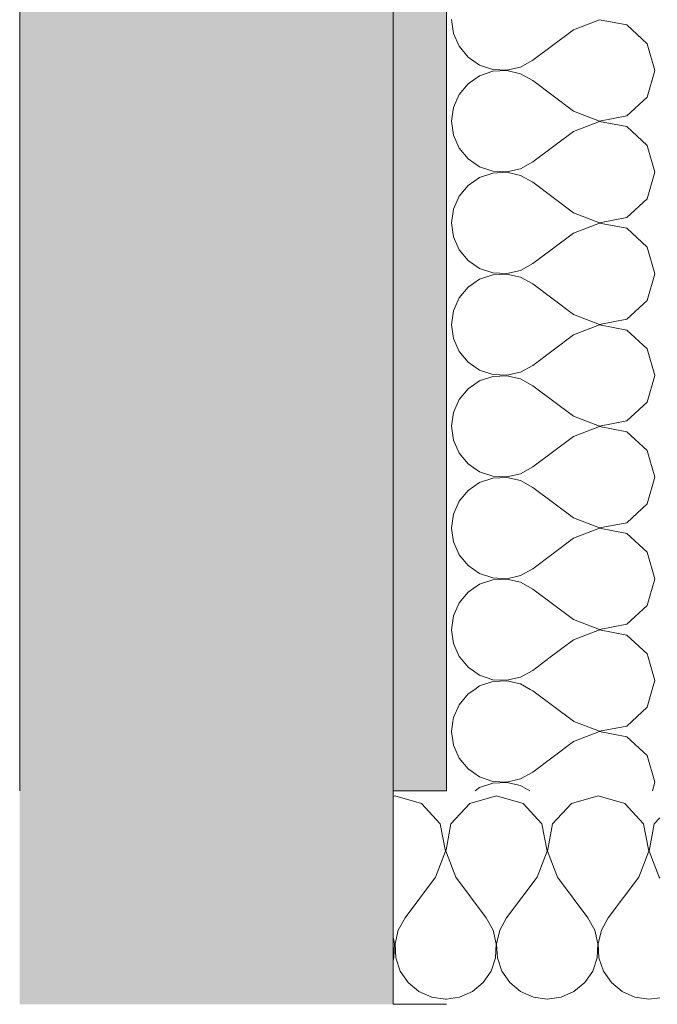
# Model space of a CAD drawing. Header units: millimetres. Extents: x -40968 to 13979, y -19284 to 4746.
# Tile 28 of 173: x -23108 to -22989, y -1194 to -1010. Entities that reach past the tile are written whole.
import ezdxf

# ---------------------------------------------------------------- set-up
doc = ezdxf.new("R2010")
doc.units = ezdxf.units.MM
doc.header["$MEASUREMENT"] = 0
doc.layers.add('12_FAÇ_Façana', color=7, linetype='Continuous')
doc.layers.add('Nuevo_08_E_Envans secs', color=7, linetype='Continuous')
for name, color, linetype, lineweight, true_color in [('12_FAÇ_Façana_Pluma_Nº__102', 7, 'Continuous', 5, 0xcccccc), ('12_FAÇ_Façana_Pluma_Nº__176', 7, 'Continuous', 15, 0x93a0c6), ('Nuevo_08_E_Envans secs_Pluma_Nº__102', 7, 'Continuous', 5, 0xcccccc)]:
    doc.layers.add(name, color=color, linetype=linetype, lineweight=lineweight, true_color=true_color)
for name, color, linetype, lineweight in [('12_FAÇ_Façana_Pluma_Nº__7', 7, 'Continuous', 5), ('Nuevo_08_E_Envans secs_Pluma_Nº__1', 7, 'Continuous', 5), ('Nuevo_12_FAÇ_Façana_Pluma_Nº__1', 7, 'Continuous', 5)]:
    doc.layers.add(name, color=color, linetype=linetype, lineweight=lineweight)

# ---------------------------------------------------------------- blocks, each defined once
blk = doc.blocks.new('Muro_60_1', base_point=(-23028.42, -1193.98))
at = {"layer": '12_FAÇ_Façana_Pluma_Nº__102', "linetype": 'Continuous', "lineweight": 0, "true_color": 0xe5e5e5}
blk.add_hatch(color=254, dxfattribs=at).paths.add_polyline_path([(-23108.42, 2009.55), (-23108.42, -1193.98), (-23038.42, -1193.98), (-23038.42, 2009.55)])
at = {"layer": '12_FAÇ_Façana_Pluma_Nº__176', "linetype": 'Continuous', "lineweight": 0, "true_color": 0x495063}
blk.add_hatch(color=251, dxfattribs=at).paths.add_polyline_path([(-23036.6, 2099.55), (-23038.42, 2097.33), (-23038.42, -1153.98), (-23028.42, -1153.98), (-23028.42, 2099.55)])
at = {"layer": '12_FAÇ_Façana_Pluma_Nº__7', "color": 7, "linetype": 'Continuous', "lineweight": 5}
for p, q in [((-23108.42, 2009.55), (-23108.42, -1153.98)), ((-23038.42, -1153.98), (-23038.42, 2009.55)), ((-23038.42, -1153.98), (-23038.42, -1193.98))]:
    blk.add_line(p, q, dxfattribs=at)
at = {"layer": '12_FAÇ_Façana_Pluma_Nº__7', "color": 7, "linetype": 'Continuous', "lineweight": 5, "flags": 128}
blk.add_lwpolyline([(-23028.42, -1153.98), (-23028.42, 2109.55)], dxfattribs=at)
at = {"layer": 'Nuevo_12_FAÇ_Façana_Pluma_Nº__1', "color": 7, "linetype": 'Continuous', "lineweight": 5}
for p, q in [((-23028.42, -1153.98), (-23038.42, -1153.98)), ((-23038.42, -1193.98), (-23028.42, -1193.98))]:
    blk.add_line(p, q, dxfattribs=at)
blk = doc.blocks.new('*X239')
at = {"layer": 'Nuevo_08_E_Envans secs_Pluma_Nº__102', "color": 254, "linetype": 'Continuous', "lineweight": 5, "true_color": 0xcccccc}
for p, q in [((-23025.91, -1128.98), (-23024.37, -1130.84)), ((-23008.96, -1128.98), (-23012.23, -1131.43)), ((-22989.37, -1133.33), (-22990.61, -1128.98)), ((-23024.37, -1130.84), (-23022.2, -1132.33)), ((-23022.2, -1132.33), (-23019.71, -1133.17)), ((-23014.53, -1132.7), (-23012.23, -1131.43)), ((-23019.71, -1133.5), (-23022.2, -1134.34)), ((-23019.71, -1133.17), (-23017.09, -1133.29)), ((-23017.09, -1133.37), (-23019.71, -1133.5)), ((-23017.09, -1133.29), (-23014.53, -1132.7)), ((-23014.53, -1133.97), (-23017.09, -1133.37)), ((-23012.7, -1134.98), (-23014.53, -1133.97)), ((-22989.84, -1134.98), (-22989.37, -1133.33)), ((-23022.2, -1134.34), (-23023.13, -1134.98))]:
    blk.add_line(p, q, dxfattribs=at)
blk = doc.blocks.new('*X240')
at = {"layer": 'Nuevo_08_E_Envans secs_Pluma_Nº__102', "color": 254, "linetype": 'Continuous', "lineweight": 5, "true_color": 0xcccccc}
for p, q in [((-23024.37, -1135.83), (-23026.04, -1137.85)), ((-23023.13, -1134.98), (-23024.37, -1135.83)), ((-23012.23, -1135.24), (-23012.7, -1134.98)), ((-23004.61, -1140.95), (-23012.23, -1135.24)), ((-22990.79, -1138.34), (-22989.84, -1134.98)), ((-23026.04, -1137.85), (-23027.1, -1140.25)), ((-22993.68, -1140.98), (-22990.79, -1138.34)), ((-23027.1, -1140.25), (-23027.2, -1140.98)), ((-23004.61, -1140.95), (-23004.55, -1140.98))]:
    blk.add_line(p, q, dxfattribs=at)
blk = doc.blocks.new('*X241')
at = {"layer": 'Nuevo_08_E_Envans secs_Pluma_Nº__102', "color": 254, "linetype": 'Continuous', "lineweight": 5, "true_color": 0xcccccc}
for p, q in [((-23027.2, -1140.98), (-23027.47, -1142.86)), ((-23004.55, -1140.98), (-22999.75, -1142.82)), ((-22994.63, -1141.85), (-22993.68, -1140.98)), ((-23027.47, -1142.86), (-23027.1, -1145.46)), ((-22999.75, -1142.9), (-23004.61, -1144.76)), ((-22999.75, -1142.82), (-22994.63, -1141.85)), ((-22994.63, -1143.86), (-22999.75, -1142.9)), ((-23004.61, -1144.76), (-23012.23, -1150.48)), ((-22990.79, -1147.37), (-22994.63, -1143.86)), ((-23027.1, -1145.46), (-23026.04, -1147.86)), ((-23026.04, -1147.86), (-23024.37, -1149.89)), ((-22989.37, -1152.38), (-22990.79, -1147.37)), ((-23024.37, -1149.89), (-23022.2, -1151.38)), ((-23014.53, -1151.75), (-23012.23, -1150.48)), ((-23022.2, -1151.38), (-23019.71, -1152.22)), ((-23019.71, -1152.55), (-23022.2, -1153.39)), ((-23019.71, -1152.22), (-23017.09, -1152.34)), ((-23017.09, -1152.42), (-23019.71, -1152.55)), ((-23017.09, -1152.34), (-23014.53, -1151.75)), ((-23014.53, -1153.01), (-23017.09, -1152.42)), ((-22989.82, -1153.98), (-22989.37, -1152.38)), ((-23022.2, -1153.39), (-23023.06, -1153.98)), ((-23012.79, -1153.98), (-23014.53, -1153.01))]:
    blk.add_line(p, q, dxfattribs=at)
blk = doc.blocks.new('*X242')
at = {"layer": 'Nuevo_08_E_Envans secs_Pluma_Nº__102', "color": 254, "linetype": 'Continuous', "lineweight": 5, "true_color": 0xcccccc}
for p, q in [((-23027.47, -1009.52), (-23027.1, -1012.13)), ((-22999.75, -1009.56), (-23004.61, -1011.43)), ((-22994.63, -1010.53), (-22999.75, -1009.56)), ((-22990.79, -1014.04), (-22994.63, -1010.53)), ((-23027.1, -1012.13), (-23026.04, -1014.53)), ((-23004.61, -1011.43), (-23012.23, -1017.14)), ((-22989.37, -1019.05), (-22990.79, -1014.04)), ((-23026.04, -1014.53), (-23024.37, -1016.55)), ((-23024.37, -1016.55), (-23022.2, -1018.04)), ((-23022.2, -1018.04), (-23019.71, -1018.88)), ((-23014.53, -1018.41), (-23012.23, -1017.14)), ((-23019.71, -1019.21), (-23022.2, -1020.05)), ((-23019.71, -1018.88), (-23017.09, -1019.01)), ((-23017.09, -1019.09), (-23019.71, -1019.21)), ((-23017.09, -1019.01), (-23014.53, -1018.41)), ((-23014.53, -1019.68), (-23017.09, -1019.09)), ((-23012.23, -1020.95), (-23014.53, -1019.68)), ((-22990.79, -1024.05), (-22989.37, -1019.05)), ((-23024.37, -1021.54), (-23026.04, -1023.56)), ((-23022.2, -1020.05), (-23024.37, -1021.54)), ((-23004.61, -1026.67), (-23012.23, -1020.95)), ((-23026.04, -1023.56), (-23027.1, -1025.97)), ((-22994.63, -1027.57), (-22990.79, -1024.05)), ((-23027.1, -1025.97), (-23027.47, -1028.57)), ((-23004.61, -1026.67), (-22999.75, -1028.53)), ((-23027.47, -1028.57), (-23027.1, -1031.17)), ((-22999.75, -1028.61), (-23004.61, -1030.48)), ((-22999.75, -1028.53), (-22994.63, -1027.57)), ((-22994.63, -1029.58), (-22999.75, -1028.61)), ((-23004.61, -1030.48), (-23012.23, -1036.19)), ((-22990.79, -1033.09), (-22994.63, -1029.58)), ((-23027.1, -1031.17), (-23026.04, -1033.58)), ((-23026.04, -1033.58), (-23024.37, -1035.6)), ((-22989.37, -1038.1), (-22990.79, -1033.09)), ((-23024.37, -1035.6), (-23022.2, -1037.09)), ((-23014.53, -1037.46), (-23012.23, -1036.19)), ((-23022.2, -1037.09), (-23019.71, -1037.93)), ((-23019.71, -1038.26), (-23022.2, -1039.1)), ((-23019.71, -1037.93), (-23017.09, -1038.06)), ((-23017.09, -1038.13), (-23019.71, -1038.26)), ((-23017.09, -1038.06), (-23014.53, -1037.46)), ((-23014.53, -1038.73), (-23017.09, -1038.13)), ((-22990.79, -1043.1), (-22989.37, -1038.1)), ((-23022.2, -1039.1), (-23024.37, -1040.59)), ((-23012.23, -1040), (-23014.53, -1038.73)), ((-23004.61, -1045.71), (-23012.23, -1040)), ((-23024.37, -1040.59), (-23026.04, -1042.61)), ((-23026.04, -1042.61), (-23027.1, -1045.02)), ((-22994.63, -1046.61), (-22990.79, -1043.1)), ((-23027.1, -1045.02), (-23027.47, -1047.62)), ((-23004.61, -1045.71), (-22999.75, -1047.58)), ((-22999.75, -1047.58), (-22994.63, -1046.61)), ((-23027.47, -1047.62), (-23027.1, -1050.22)), ((-22999.75, -1047.66), (-23004.61, -1049.52)), ((-22994.63, -1048.62), (-22999.75, -1047.66)), ((-22990.79, -1052.14), (-22994.63, -1048.62)), ((-23027.1, -1050.22), (-23026.04, -1052.63)), ((-23004.61, -1049.52), (-23012.23, -1055.24)), ((-23026.04, -1052.63), (-23024.37, -1054.65)), ((-22989.37, -1057.14), (-22990.79, -1052.14)), ((-23024.37, -1054.65), (-23022.2, -1056.14)), ((-23022.2, -1056.14), (-23019.71, -1056.98)), ((-23017.09, -1057.1), (-23014.53, -1056.51)), ((-23014.53, -1056.51), (-23012.23, -1055.24)), ((-23022.2, -1058.15), (-23024.37, -1059.64)), ((-23019.71, -1057.31), (-23022.2, -1058.15)), ((-23019.71, -1056.98), (-23017.09, -1057.1)), ((-23017.09, -1057.18), (-23019.71, -1057.31)), ((-23014.53, -1057.78), (-23017.09, -1057.18)), ((-23012.23, -1059.05), (-23014.53, -1057.78)), ((-22990.79, -1062.15), (-22989.37, -1057.14)), ((-23024.37, -1059.64), (-23026.04, -1061.66)), ((-23004.61, -1064.76), (-23012.23, -1059.05)), ((-23026.04, -1061.66), (-23027.1, -1064.06)), ((-22994.63, -1065.66), (-22990.79, -1062.15)), ((-23027.1, -1064.06), (-23027.47, -1066.67)), ((-23004.61, -1064.76), (-22999.75, -1066.63)), ((-22999.75, -1066.63), (-22994.63, -1065.66)), ((-23027.47, -1066.67), (-23027.1, -1069.27)), ((-22999.75, -1066.71), (-23004.61, -1068.57)), ((-22994.63, -1067.67), (-22999.75, -1066.71)), ((-22990.79, -1071.18), (-22994.63, -1067.67)), ((-23027.1, -1069.27), (-23026.04, -1071.67)), ((-23004.61, -1068.57), (-23012.23, -1074.29)), ((-22989.37, -1076.19), (-22990.79, -1071.18)), ((-23026.04, -1071.67), (-23024.37, -1073.7)), ((-23024.37, -1073.7), (-23022.2, -1075.19)), ((-23022.2, -1075.19), (-23019.71, -1076.02)), ((-23014.53, -1075.56), (-23012.23, -1074.29)), ((-23019.71, -1076.36), (-23022.2, -1077.2)), ((-23019.71, -1076.02), (-23017.09, -1076.15)), ((-23017.09, -1076.23), (-23019.71, -1076.36)), ((-23017.09, -1076.15), (-23014.53, -1075.56)), ((-23014.53, -1076.82), (-23017.09, -1076.23)), ((-23012.23, -1078.1), (-23014.53, -1076.82)), ((-22990.79, -1081.2), (-22989.37, -1076.19)), ((-23024.37, -1078.68), (-23026.04, -1080.71)), ((-23022.2, -1077.2), (-23024.37, -1078.68)), ((-23004.61, -1083.81), (-23012.23, -1078.1)), ((-23026.04, -1080.71), (-23027.1, -1083.11)), ((-22994.63, -1084.71), (-22990.79, -1081.2)), ((-23027.1, -1083.11), (-23027.47, -1085.71)), ((-23004.61, -1083.81), (-22999.75, -1085.68)), ((-23027.47, -1085.71), (-23027.1, -1088.32)), ((-22999.75, -1085.75), (-23004.61, -1087.62)), ((-22999.75, -1085.68), (-22994.63, -1084.71)), ((-22994.63, -1086.72), (-22999.75, -1085.75)), ((-23004.61, -1087.62), (-23012.23, -1093.33)), ((-22990.79, -1090.23), (-22994.63, -1086.72)), ((-23027.1, -1088.32), (-23026.04, -1090.72)), ((-23026.04, -1090.72), (-23024.37, -1092.74)), ((-22989.37, -1095.24), (-22990.79, -1090.23)), ((-23024.37, -1092.74), (-23022.2, -1094.23)), ((-23014.53, -1094.6), (-23012.23, -1093.33)), ((-23022.2, -1094.23), (-23019.71, -1095.07)), ((-23019.71, -1095.4), (-23022.2, -1096.24)), ((-23019.71, -1095.07), (-23017.09, -1095.2)), ((-23017.09, -1095.28), (-23019.71, -1095.4)), ((-23017.09, -1095.2), (-23014.53, -1094.6)), ((-23014.53, -1095.87), (-23017.09, -1095.28)), ((-22990.79, -1100.25), (-22989.37, -1095.24)), ((-23022.2, -1096.24), (-23024.37, -1097.73)), ((-23012.23, -1097.14), (-23014.53, -1095.87)), ((-23004.61, -1102.86), (-23012.23, -1097.14)), ((-23024.37, -1097.73), (-23026.04, -1099.75)), ((-23026.04, -1099.75), (-23027.1, -1102.16)), ((-22994.63, -1103.76), (-22990.79, -1100.25)), ((-23027.1, -1102.16), (-23027.47, -1104.76)), ((-23004.61, -1102.86), (-22999.75, -1104.72)), ((-22999.75, -1104.72), (-22994.63, -1103.76)), ((-23027.47, -1104.76), (-23027.1, -1107.36)), ((-22999.75, -1104.8), (-23004.61, -1106.67)), ((-22994.63, -1105.77), (-22999.75, -1104.8)), ((-22990.79, -1109.28), (-22994.63, -1105.77)), ((-23027.1, -1107.36), (-23026.04, -1109.77)), ((-23004.61, -1106.67), (-23012.23, -1112.38)), ((-23026.04, -1109.77), (-23024.37, -1111.79)), ((-22989.37, -1114.29), (-22990.79, -1109.28)), ((-23024.37, -1111.79), (-23022.2, -1113.28)), ((-23022.2, -1113.28), (-23019.71, -1114.12)), ((-23017.09, -1114.25), (-23014.53, -1113.65)), ((-23014.53, -1113.65), (-23012.23, -1112.38)), ((-23022.2, -1115.29), (-23024.37, -1116.78)), ((-23019.71, -1114.45), (-23022.2, -1115.29)), ((-23019.71, -1114.12), (-23017.09, -1114.25)), ((-23017.09, -1114.32), (-23019.71, -1114.45)), ((-23014.53, -1114.92), (-23017.09, -1114.32)), ((-23012.23, -1116.19), (-23014.53, -1114.92)), ((-22990.79, -1119.29), (-22989.37, -1114.29)), ((-23024.37, -1116.78), (-23026.04, -1118.8)), ((-23004.61, -1121.9), (-23012.23, -1116.19)), ((-23026.04, -1118.8), (-23027.1, -1121.21)), ((-22994.63, -1122.8), (-22990.79, -1119.29)), ((-23027.1, -1121.21), (-23027.47, -1123.81)), ((-23004.61, -1121.9), (-22999.75, -1123.77)), ((-22999.75, -1123.77), (-22994.63, -1122.8)), ((-23027.47, -1123.81), (-23027.1, -1126.41)), ((-22999.75, -1123.85), (-23004.61, -1125.71)), ((-22994.63, -1124.81), (-22999.75, -1123.85)), ((-22990.79, -1128.33), (-22994.63, -1124.81)), ((-23027.1, -1126.41), (-23026.04, -1128.82)), ((-23004.61, -1125.71), (-23008.96, -1128.98)), ((-22990.61, -1128.98), (-22990.79, -1128.33)), ((-23026.04, -1128.82), (-23025.91, -1128.98))]:
    blk.add_line(p, q, dxfattribs=at)
blk = doc.blocks.new('Muro_89_1', base_point=(-23028.42, -1193.98))
at = {"layer": 'Nuevo_08_E_Envans secs_Pluma_Nº__1', "color": 7, "linetype": 'Continuous', "lineweight": 5}
for p, q in [((-23028.42, -1128.98), (-23028.42, -1134.98)), ((-23028.42, -1134.98), (-23028.42, -1140.98)), ((-23028.42, -1140.98), (-23028.42, -1153.98))]:
    blk.add_line(p, q, dxfattribs=at)
at = {"layer": 'Nuevo_08_E_Envans secs_Pluma_Nº__1', "color": 7, "linetype": 'Continuous', "lineweight": 5, "flags": 128}
blk.add_lwpolyline([(-23028.42, 1963.55), (-23028.42, -1128.98)], dxfattribs=at)
at = {"layer": 'Nuevo_08_E_Envans secs', "color": 7, "lineweight": 20}
for name in ['*X242', '*X239', '*X240', '*X241']:
    blk.add_blockref(name, (0, 0), dxfattribs=at)
blk = doc.blocks.new('*X492')
at = {"layer": 'Nuevo_08_E_Envans secs_Pluma_Nº__102', "color": 254, "linetype": 'Continuous', "lineweight": 5, "true_color": 0xcccccc}
for p, q in [((-23038.1, -1154.93), (-23038.42, -1155.02)), ((-23033.09, -1156.35), (-23038.1, -1154.93)), ((-23029.58, -1160.19), (-23033.09, -1156.35)), ((-23028.61, -1165.31), (-23029.58, -1160.19)), ((-23030.48, -1170.17), (-23028.61, -1165.31)), ((-23028.42, -1164.7), (-23028.53, -1165.31)), ((-23028.53, -1165.31), (-23028.42, -1165.61)), ((-23030.48, -1170.17), (-23036.19, -1177.79)), ((-23036.19, -1177.79), (-23037.46, -1180.08)), ((-23037.46, -1180.08), (-23038.06, -1182.64)), ((-23038.13, -1182.64), (-23038.42, -1181.42)), ((-23038.26, -1185.27), (-23038.13, -1182.64)), ((-23038.06, -1182.64), (-23037.93, -1185.27)), ((-23038.42, -1185.73), (-23038.26, -1185.27)), ((-23037.93, -1185.27), (-23037.09, -1187.76)), ((-23037.09, -1187.76), (-23035.6, -1189.92)), ((-23035.6, -1189.92), (-23033.58, -1191.6)), ((-23033.58, -1191.6), (-23031.17, -1192.66)), ((-23031.17, -1192.66), (-23028.57, -1193.02)), ((-23028.57, -1193.02), (-23028.42, -1193))]:
    blk.add_line(p, q, dxfattribs=at)
blk = doc.blocks.new('*X495')
at = {"layer": 'Nuevo_08_E_Envans secs_Pluma_Nº__102', "color": 254, "linetype": 'Continuous', "lineweight": 5, "true_color": 0xcccccc}
for p, q in [((-23024.05, -1156.35), (-23027.57, -1160.19)), ((-23019.05, -1154.93), (-23024.05, -1156.35)), ((-23014.04, -1156.35), (-23019.05, -1154.93)), ((-23010.53, -1160.19), (-23014.04, -1156.35)), ((-23005.01, -1156.35), (-23008.52, -1160.19)), ((-23000, -1154.93), (-23005.01, -1156.35)), ((-22994.99, -1156.35), (-23000, -1154.93)), ((-22991.48, -1160.19), (-22994.99, -1156.35)), ((-22988.42, -1159.04), (-22989.47, -1160.19)), ((-23027.57, -1160.19), (-23028.42, -1164.7)), ((-23009.56, -1165.31), (-23010.53, -1160.19)), ((-23008.52, -1160.19), (-23009.49, -1165.31)), ((-22990.51, -1165.31), (-22991.48, -1160.19)), ((-22989.47, -1160.19), (-22990.44, -1165.31)), ((-23028.42, -1165.61), (-23026.67, -1170.17)), ((-23011.43, -1170.17), (-23009.56, -1165.31)), ((-23009.49, -1165.31), (-23007.62, -1170.17)), ((-22992.38, -1170.17), (-22990.51, -1165.31)), ((-22990.44, -1165.31), (-22988.57, -1170.17)), ((-23026.67, -1170.17), (-23020.95, -1177.79)), ((-23011.43, -1170.17), (-23017.14, -1177.79)), ((-23007.62, -1170.17), (-23001.9, -1177.79)), ((-22992.38, -1170.17), (-22998.1, -1177.79)), ((-22988.57, -1170.17), (-22988.42, -1170.37)), ((-23019.68, -1180.08), (-23020.95, -1177.79)), ((-23017.14, -1177.79), (-23018.41, -1180.08)), ((-23000.63, -1180.08), (-23001.9, -1177.79)), ((-22998.1, -1177.79), (-22999.37, -1180.08)), ((-23019.09, -1182.64), (-23019.68, -1180.08)), ((-23018.41, -1180.08), (-23019.01, -1182.64)), ((-23000.04, -1182.64), (-23000.63, -1180.08)), ((-22999.37, -1180.08), (-22999.96, -1182.64)), ((-23019.21, -1185.27), (-23019.09, -1182.64)), ((-23019.01, -1182.64), (-23018.88, -1185.27)), ((-23000.17, -1185.27), (-23000.04, -1182.64)), ((-22999.96, -1182.64), (-22999.83, -1185.27)), ((-23020.05, -1187.76), (-23019.21, -1185.27)), ((-23018.88, -1185.27), (-23018.04, -1187.76)), ((-23001.01, -1187.76), (-23000.17, -1185.27)), ((-22999.83, -1185.27), (-22998.99, -1187.76)), ((-23021.54, -1189.92), (-23020.05, -1187.76)), ((-23018.04, -1187.76), (-23016.55, -1189.92)), ((-23002.49, -1189.92), (-23001.01, -1187.76)), ((-22998.99, -1187.76), (-22997.51, -1189.92)), ((-23023.56, -1191.6), (-23021.54, -1189.92)), ((-23016.55, -1189.92), (-23014.53, -1191.6)), ((-23004.52, -1191.6), (-23002.49, -1189.92)), ((-22997.51, -1189.92), (-22995.48, -1191.6)), ((-23028.42, -1193), (-23025.97, -1192.66)), ((-23025.97, -1192.66), (-23023.56, -1191.6)), ((-23014.53, -1191.6), (-23012.13, -1192.66)), ((-23012.13, -1192.66), (-23009.52, -1193.02)), ((-23009.52, -1193.02), (-23006.92, -1192.66)), ((-23006.92, -1192.66), (-23004.52, -1191.6)), ((-22995.48, -1191.6), (-22993.08, -1192.66)), ((-22993.08, -1192.66), (-22990.48, -1193.02)), ((-22990.48, -1193.02), (-22988.42, -1192.74))]:
    blk.add_line(p, q, dxfattribs=at)
blk = doc.blocks.new('Muro_148_1', base_point=(-24166.43, -1128.98))
at = {"layer": '12_FAÇ_Façana_Pluma_Nº__7', "color": 7, "linetype": 'Continuous', "lineweight": 5}
blk.add_line((-23038.42, -1153.98), (-23038.42, -1193.98), dxfattribs=at)
at = {"layer": 'Nuevo_08_E_Envans secs_Pluma_Nº__1', "color": 7, "linetype": 'Continuous', "lineweight": 5}
for p, q in [((-23028.42, -1128.98), (-23028.42, -1134.98)), ((-23028.42, -1128.98), (-23028.42, -1134.98)), ((-23028.42, -1134.98), (-23028.42, -1140.98)), ((-23028.42, -1134.98), (-23028.42, -1140.98)), ((-23028.42, -1140.98), (-23028.42, -1153.98)), ((-23028.42, -1140.98), (-23028.42, -1153.98))]:
    blk.add_line(p, q, dxfattribs=at)
at = {"layer": 'Nuevo_12_FAÇ_Façana_Pluma_Nº__1', "color": 7, "linetype": 'Continuous', "lineweight": 5}
for p, q in [((-23028.42, -1153.98), (-23038.42, -1153.98)), ((-23038.42, -1193.98), (-23028.42, -1193.98))]:
    blk.add_line(p, q, dxfattribs=at)
at = {"layer": 'Nuevo_08_E_Envans secs', "color": 7, "lineweight": 20}
for name in ['*X492', '*X495']:
    blk.add_blockref(name, (0, 0), dxfattribs=at)

msp = doc.modelspace()

# ---------------------------------------------------------------- block references
at = {"layer": '12_FAÇ_Façana', "color": 7, "lineweight": 20}
msp.add_blockref('Muro_60_1', (-23028.42, -1193.98), dxfattribs=at)

# ---------------------------------------------------------------- next in the draw order: block references
at = {"layer": 'Nuevo_08_E_Envans secs', "color": 7, "lineweight": 20}
msp.add_blockref('Muro_89_1', (-23028.42, -1193.98), dxfattribs=at)

# ---------------------------------------------------------------- next in the draw order: block references
msp.add_blockref('Muro_148_1', (-24166.43, -1128.98), dxfattribs=at)

doc.saveas('drawing.dxf')
